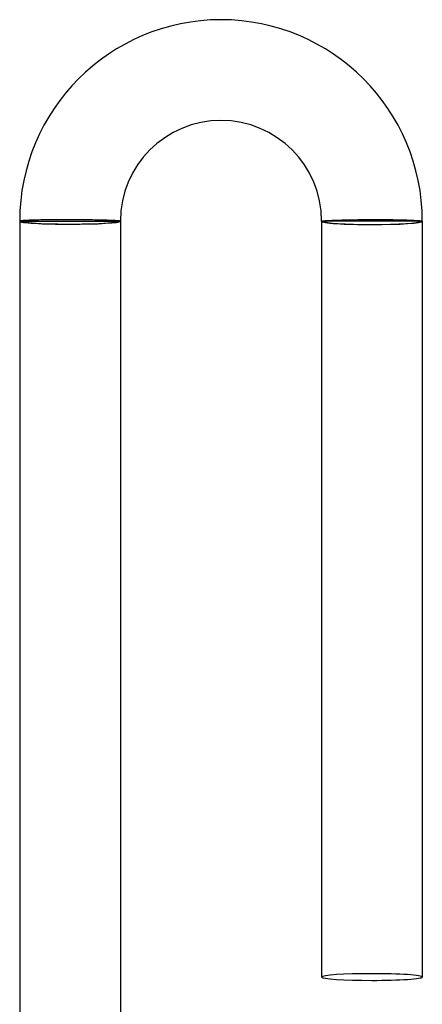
# Model space of a CAD drawing. Header units: millimetres. Extents: x -385 to 385, y -385 to 385.
# Tile 99 of 113: x -2 to 14, y 346 to 385. Entities that reach past the tile are written whole.
import ezdxf

# ---------------------------------------------------------------- set-up
doc = ezdxf.new("R2010")
doc.units = ezdxf.units.MM
doc.layers.add('HIDDEN', color=7, linetype='Continuous')
doc.layers.add('THICK', color=7, linetype='Continuous')

msp = doc.modelspace()

# ---------------------------------------------------------------- linework, layer by layer
at = {"layer": 'HIDDEN'}
for p, q in [((-2, 377), (-1.9, 377)), ((-1.9, 377), (1.9, 377)), ((1.9, 377), (2, 377)), ((10.1, 377), (10, 377)), ((13.9, 377), (10.1, 377)), ((14, 377), (13.9, 377))]:
    msp.add_line(p, q, dxfattribs=at)
for centre, major_axis, ratio, start_param, end_param in [((0, 377), (2, 0), 0.058722, -3.141593, -1.570796), ((0, 377), (-1.9, 0), 0.058722, 0, 3.141593), ((0, 377), (2, 0), 0.058722, -1.570796, 0), ((12, 377), (2, 0), 0.066519, -3.141593, -1.570796), ((12, 377), (1.9, 0), 0.066519, 3.141593, 6.283185), ((12, 377), (2, 0), 0.066519, -1.570796, 0)]:
    msp.add_ellipse(centre, major_axis=major_axis, ratio=ratio, start_param=start_param, end_param=end_param, dxfattribs=at)
at = {"layer": 'THICK'}
for p, q in [((-1.998, 377.003), (-2, 377)), ((-2, 377), (-2, 344.994)), ((-1.991, 377.006), (-1.998, 377.003)), ((-1.98, 377.009), (-1.991, 377.006)), ((-1.964, 377.012), (-1.98, 377.009)), ((-1.944, 377.015), (-1.964, 377.012)), ((-1.919, 377.018), (-1.944, 377.015)), ((-1.89, 377.021), (-1.919, 377.018)), ((-1.857, 377.023), (-1.89, 377.021)), ((-1.819, 377.026), (-1.857, 377.023)), ((-1.777, 377.029), (-1.819, 377.026)), ((-1.732, 377.031), (-1.777, 377.029)), ((-1.682, 377.034), (-1.732, 377.031)), ((-1.629, 377.036), (-1.682, 377.034)), ((-1.572, 377.038), (-1.629, 377.036)), ((-1.511, 377.041), (-1.572, 377.038)), ((-1.447, 377.043), (-1.511, 377.041)), ((-1.38, 377.045), (-1.447, 377.043)), ((-1.31, 377.047), (-1.38, 377.045)), ((-1.236, 377.048), (-1.31, 377.047)), ((-1.16, 377.05), (-1.236, 377.048)), ((-1.081, 377.051), (-1.16, 377.05)), ((-1, 377.053), (-1.081, 377.051)), ((-0.916, 377.054), (-1, 377.053)), ((-0.831, 377.055), (-0.916, 377.054)), ((-0.743, 377.056), (-0.831, 377.055)), ((-0.654, 377.057), (-0.743, 377.056)), ((-0.563, 377.058), (-0.654, 377.057)), ((-0.471, 377.058), (-0.563, 377.058)), ((-0.378, 377.059), (-0.471, 377.058)), ((-0.284, 377.059), (-0.378, 377.059)), ((-0.19, 377.059), (-0.284, 377.059)), ((-0.095, 377.059), (-0.19, 377.059)), ((0, 377.059), (-0.095, 377.059)), ((0.092, 377.058), (0, 377.059)), ((0.185, 377.058), (0.092, 377.058)), ((0.277, 377.058), (0.185, 377.058)), ((0.368, 377.057), (0.277, 377.058)), ((0.458, 377.056), (0.368, 377.057)), ((0.547, 377.055), (0.458, 377.056)), ((0.635, 377.054), (0.547, 377.055)), ((0.722, 377.053), (0.635, 377.054)), ((0.808, 377.052), (0.722, 377.053)), ((0.891, 377.051), (0.808, 377.052)), ((0.973, 377.049), (0.891, 377.051)), ((1.053, 377.048), (0.973, 377.049)), ((1.13, 377.046), (1.053, 377.048)), ((1.205, 377.044), (1.13, 377.046)), ((1.277, 377.043), (1.205, 377.044)), ((1.347, 377.041), (1.277, 377.043)), ((1.414, 377.039), (1.347, 377.041)), ((1.478, 377.037), (1.414, 377.039)), ((1.539, 377.035), (1.478, 377.037)), ((1.596, 377.033), (1.539, 377.035)), ((1.65, 377.031), (1.596, 377.033)), ((1.7, 377.028), (1.65, 377.031)), ((1.747, 377.026), (1.7, 377.028)), ((1.79, 377.024), (1.747, 377.026)), ((1.829, 377.022), (1.79, 377.024)), ((1.865, 377.019), (1.829, 377.022)), ((1.896, 377.017), (1.865, 377.019)), ((1.924, 377.015), (1.896, 377.017)), ((1.947, 377.012), (1.924, 377.015)), ((1.966, 377.01), (1.947, 377.012)), ((1.981, 377.007), (1.966, 377.01)), ((1.991, 377.005), (1.981, 377.007)), ((1.998, 377.002), (1.991, 377.005)), ((2, 377), (1.998, 377.002)), ((2, 377), (2, 344.994)), ((10, 377), (10.002, 377.003)), ((10, 377), (10, 347)), ((10.002, 377.003), (10.009, 377.006)), ((10.009, 377.006), (10.019, 377.008)), ((10.019, 377.008), (10.034, 377.011)), ((10.034, 377.011), (10.053, 377.014)), ((10.053, 377.014), (10.076, 377.016)), ((10.076, 377.016), (10.104, 377.019)), ((10.104, 377.019), (10.135, 377.022)), ((10.135, 377.022), (10.171, 377.024)), ((10.171, 377.024), (10.21, 377.027)), ((10.21, 377.027), (10.253, 377.03)), ((10.253, 377.03), (10.3, 377.032)), ((10.3, 377.032), (10.35, 377.035)), ((10.35, 377.035), (10.404, 377.037)), ((10.404, 377.037), (10.461, 377.039)), ((10.461, 377.039), (10.522, 377.042)), ((10.522, 377.042), (10.586, 377.044)), ((10.586, 377.044), (10.653, 377.046)), ((10.653, 377.046), (10.722, 377.048)), ((10.722, 377.048), (10.795, 377.05)), ((10.795, 377.05), (10.87, 377.052)), ((10.87, 377.052), (10.947, 377.054)), ((10.947, 377.054), (11.027, 377.056)), ((11.027, 377.056), (11.109, 377.057)), ((11.109, 377.057), (11.192, 377.059)), ((11.192, 377.059), (11.278, 377.06)), ((11.278, 377.06), (11.365, 377.061)), ((11.365, 377.061), (11.453, 377.063)), ((11.453, 377.063), (11.542, 377.064)), ((11.542, 377.064), (11.632, 377.064)), ((11.632, 377.064), (11.723, 377.065)), ((11.723, 377.065), (11.815, 377.066)), ((11.815, 377.066), (11.908, 377.066)), ((11.908, 377.066), (12, 377.067)), ((12, 377.067), (12.095, 377.067)), ((12.095, 377.067), (12.19, 377.067)), ((12.19, 377.067), (12.284, 377.067)), ((12.284, 377.067), (12.378, 377.066)), ((12.378, 377.066), (12.471, 377.066)), ((12.471, 377.066), (12.563, 377.065)), ((12.563, 377.065), (12.654, 377.065)), ((12.654, 377.065), (12.743, 377.064)), ((12.743, 377.064), (12.831, 377.063)), ((12.831, 377.063), (12.916, 377.061)), ((12.916, 377.061), (13, 377.06)), ((13, 377.06), (13.081, 377.058)), ((13.081, 377.058), (13.16, 377.057)), ((13.16, 377.057), (13.236, 377.055)), ((13.236, 377.055), (13.31, 377.053)), ((13.31, 377.053), (13.38, 377.051)), ((13.38, 377.051), (13.448, 377.048)), ((13.448, 377.048), (13.512, 377.046)), ((13.512, 377.046), (13.572, 377.044)), ((13.572, 377.044), (13.629, 377.041)), ((13.629, 377.041), (13.682, 377.038)), ((13.682, 377.038), (13.732, 377.035)), ((13.732, 377.035), (13.778, 377.033)), ((13.778, 377.033), (13.819, 377.029)), ((13.819, 377.029), (13.857, 377.026)), ((13.857, 377.026), (13.89, 377.023)), ((13.89, 377.023), (13.919, 377.02)), ((13.919, 377.02), (13.944, 377.017)), ((13.944, 377.017), (13.964, 377.014)), ((13.964, 377.014), (13.98, 377.01)), ((13.98, 377.01), (13.991, 377.007)), ((13.991, 377.007), (13.998, 377.003)), ((13.998, 377.003), (14, 377)), ((14, 377), (14, 347))]:
    msp.add_line(p, q, dxfattribs=at)
for radius in [8, 4]:
    msp.add_arc((6, 377), radius, 0, 180, dxfattribs=at)
for start_param, end_param in [(-1.570796, 0), (-3.141593, -1.570796), (0, 1.570796), (1.570796, 3.141593)]:
    msp.add_ellipse((12, 347), major_axis=(-2, 0), ratio=0.066519, start_param=start_param, end_param=end_param, dxfattribs=at)

doc.saveas('drawing.dxf')
